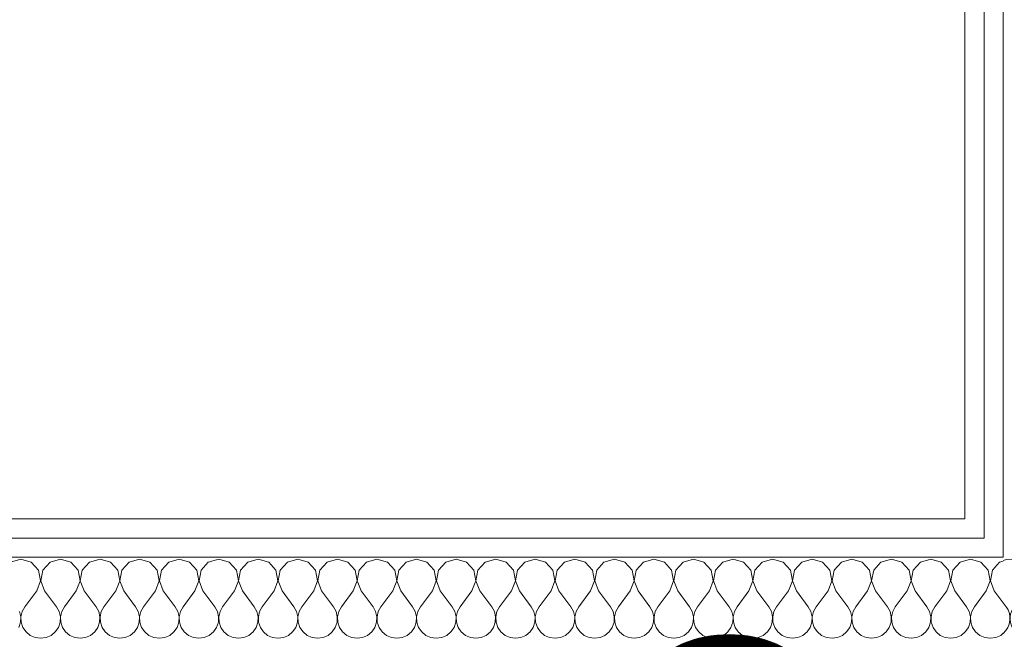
# Model space of a CAD drawing. Header units: millimetres. Extents: x -39149 to 267781, y -2340 to 58540.
# Tile 108 of 244: x 34678 to 35294, y 6174 to 6562. Entities that reach past the tile are written whole.
import ezdxf
from ezdxf.enums import TextEntityAlignment as Align

# ---------------------------------------------------------------- set-up
doc = ezdxf.new("R2010")
doc.units = ezdxf.units.MM
doc.header["$LTSCALE"] = 100
doc.header["$MEASUREMENT"] = 0
for name, color, linetype in [('22 C Binnenwanden', 7, 'Continuous'), ('22 C Binnenwanden Doorsnede-arcering', 7, 'Continuous'), ('22 C Binnenwanden Laagscheidingslijnen', 7, 'Continuous'), ('EL6121--', 3, 'Continuous')]:
    doc.layers.add(name, color=color, linetype=linetype)
doc.styles.add('STABICAD-018', font='ISOCP.SHX', dxfattribs={"height": 1.8})

# ---------------------------------------------------------------- blocks, each defined once
blk = doc.blocks.new('*X960')
at = {"layer": '22 C Binnenwanden Doorsnede-arcering', "color": 8, "linetype": 'Continuous', "lineweight": 0}
for p, q in [((35308, 6204.68), (35300.57, 6194.78)), ((35312.95, 6204.68), (35320.38, 6194.78)), ((35332.76, 6204.68), (35325.33, 6194.78)), ((35337.71, 6204.68), (35345.14, 6194.78)), ((35293.88, 6197.1), (35295.62, 6194.78))]:
    blk.add_line(p, q, dxfattribs=at)
for centre, start, end in [((35298.1, 6212.11), 323.1301, 109.92211), ((35322.86, 6212.11), 323.1301, 216.8699), ((35347.62, 6212.11), 98.0908, 216.8699), ((35285.71, 6187.35), 311.24329, 36.8699), ((35310.48, 6187.35), 143.1301, 270), ((35310.48, 6187.35), 270, 36.8699), ((35335.24, 6187.35), 143.1301, 270), ((35335.24, 6187.35), 30.76666, 36.8699), ((35335.24, 6187.35), 270, 329.23334)]:
    blk.add_arc(centre, 12.38, start, end, dxfattribs=at)
blk = doc.blocks.new('*X961')
at = {"layer": '22 C Binnenwanden Doorsnede-arcering', "color": 8, "linetype": 'Continuous', "lineweight": 0}
for p, q in [((34679.05, 6224.49), (34672.54, 6222.64)), ((34685.56, 6222.64), (34679.05, 6224.49)), ((34703.81, 6224.49), (34697.3, 6222.64)), ((34710.32, 6222.64), (34703.81, 6224.49)), ((34728.57, 6224.49), (34722.06, 6222.64)), ((34735.08, 6222.64), (34728.57, 6224.49)), ((34753.33, 6224.49), (34746.82, 6222.64)), ((34759.84, 6222.64), (34753.33, 6224.49)), ((34778.1, 6224.49), (34771.59, 6222.64)), ((34784.6, 6222.64), (34778.1, 6224.49)), ((34802.86, 6224.49), (34796.35, 6222.64)), ((34809.37, 6222.64), (34802.86, 6224.49)), ((34827.62, 6224.49), (34821.11, 6222.64)), ((34834.13, 6222.64), (34827.62, 6224.49)), ((34852.38, 6224.49), (34845.87, 6222.64)), ((34858.89, 6222.64), (34852.38, 6224.49)), ((34877.14, 6224.49), (34870.63, 6222.64)), ((34883.65, 6222.64), (34877.14, 6224.49)), ((34901.9, 6224.49), (34895.4, 6222.64)), ((34908.41, 6222.64), (34901.9, 6224.49)), ((34926.67, 6224.49), (34920.16, 6222.64)), ((34933.18, 6222.64), (34926.67, 6224.49)), ((34951.43, 6224.49), (34944.92, 6222.64)), ((34957.94, 6222.64), (34951.43, 6224.49)), ((34976.19, 6224.49), (34969.68, 6222.64)), ((34982.7, 6222.64), (34976.19, 6224.49)), ((35000.95, 6224.49), (34994.44, 6222.64)), ((35007.46, 6222.64), (35000.95, 6224.49)), ((35025.71, 6224.49), (35019.21, 6222.64)), ((35032.22, 6222.64), (35025.71, 6224.49)), ((35050.48, 6224.49), (35043.97, 6222.64)), ((35056.99, 6222.64), (35050.48, 6224.49)), ((35075.24, 6224.49), (35068.73, 6222.64)), ((35081.75, 6222.64), (35075.24, 6224.49)), ((35100, 6224.49), (35093.49, 6222.64)), ((35106.51, 6222.64), (35100, 6224.49)), ((35124.76, 6224.49), (35118.25, 6222.64)), ((35131.27, 6222.64), (35124.76, 6224.49)), ((35149.52, 6224.49), (35143.01, 6222.64)), ((35156.03, 6222.64), (35149.52, 6224.49)), ((35174.29, 6224.49), (35167.78, 6222.64)), ((35180.79, 6222.64), (35174.29, 6224.49)), ((35199.05, 6224.49), (35192.54, 6222.64)), ((35205.56, 6222.64), (35199.05, 6224.49)), ((35223.81, 6224.49), (35217.3, 6222.64)), ((35230.32, 6222.64), (35223.81, 6224.49)), ((35248.57, 6224.49), (35242.06, 6222.64)), ((35255.08, 6222.64), (35248.57, 6224.49)), ((35273.33, 6224.49), (35266.82, 6222.64)), ((35279.84, 6222.64), (35273.33, 6224.49)), ((34690.12, 6217.65), (34685.56, 6222.64)), ((34691.38, 6211), (34690.12, 6217.65)), ((34692.74, 6217.65), (34691.48, 6211)), ((34697.3, 6222.64), (34692.74, 6217.65)), ((34714.88, 6217.65), (34710.32, 6222.64)), ((34716.14, 6211), (34714.88, 6217.65)), ((34717.5, 6217.65), (34716.24, 6211)), ((34722.06, 6222.64), (34717.5, 6217.65)), ((34739.65, 6217.65), (34735.08, 6222.64)), ((34740.9, 6211), (34739.65, 6217.65)), ((34742.26, 6217.65), (34741, 6211)), ((34746.82, 6222.64), (34742.26, 6217.65)), ((34764.41, 6217.65), (34759.84, 6222.64)), ((34765.66, 6211), (34764.41, 6217.65)), ((34767.02, 6217.65), (34765.76, 6211)), ((34771.59, 6222.64), (34767.02, 6217.65)), ((34789.17, 6217.65), (34784.6, 6222.64)), ((34790.43, 6211), (34789.17, 6217.65)), ((34791.78, 6217.65), (34790.53, 6211)), ((34796.35, 6222.64), (34791.78, 6217.65)), ((34813.93, 6217.65), (34809.37, 6222.64)), ((34815.19, 6211), (34813.93, 6217.65)), ((34816.55, 6217.65), (34815.29, 6211)), ((34821.11, 6222.64), (34816.55, 6217.65)), ((34838.69, 6217.65), (34834.13, 6222.64)), ((34839.95, 6211), (34838.69, 6217.65)), ((34841.31, 6217.65), (34840.05, 6211)), ((34845.87, 6222.64), (34841.31, 6217.65)), ((34863.45, 6217.65), (34858.89, 6222.64)), ((34864.71, 6211), (34863.45, 6217.65)), ((34866.07, 6217.65), (34864.81, 6211)), ((34870.63, 6222.64), (34866.07, 6217.65)), ((34888.22, 6217.65), (34883.65, 6222.64)), ((34889.47, 6211), (34888.22, 6217.65)), ((34890.83, 6217.65), (34889.57, 6211)), ((34895.4, 6222.64), (34890.83, 6217.65)), ((34912.98, 6217.65), (34908.41, 6222.64)), ((34914.24, 6211), (34912.98, 6217.65)), ((34915.59, 6217.65), (34914.34, 6211)), ((34920.16, 6222.64), (34915.59, 6217.65)), ((34937.74, 6217.65), (34933.18, 6222.64)), ((34939, 6211), (34937.74, 6217.65)), ((34940.35, 6217.65), (34939.1, 6211)), ((34944.92, 6222.64), (34940.35, 6217.65)), ((34962.5, 6217.65), (34957.94, 6222.64)), ((34963.76, 6211), (34962.5, 6217.65)), ((34965.12, 6217.65), (34963.86, 6211)), ((34969.68, 6222.64), (34965.12, 6217.65)), ((34987.26, 6217.65), (34982.7, 6222.64)), ((34988.52, 6211), (34987.26, 6217.65)), ((34989.88, 6217.65), (34988.62, 6211)), ((34994.44, 6222.64), (34989.88, 6217.65)), ((35012.03, 6217.65), (35007.46, 6222.64)), ((35013.28, 6211), (35012.03, 6217.65)), ((35014.64, 6217.65), (35013.38, 6211)), ((35019.21, 6222.64), (35014.64, 6217.65)), ((35036.79, 6217.65), (35032.22, 6222.64)), ((35038.05, 6211), (35036.79, 6217.65)), ((35039.4, 6217.65), (35038.15, 6211)), ((35043.97, 6222.64), (35039.4, 6217.65)), ((35061.55, 6217.65), (35056.99, 6222.64)), ((35062.81, 6211), (35061.55, 6217.65)), ((35064.16, 6217.65), (35062.91, 6211)), ((35068.73, 6222.64), (35064.16, 6217.65)), ((35086.31, 6217.65), (35081.75, 6222.64)), ((35087.57, 6211), (35086.31, 6217.65)), ((35088.93, 6217.65), (35087.67, 6211)), ((35093.49, 6222.64), (35088.93, 6217.65)), ((35111.07, 6217.65), (35106.51, 6222.64)), ((35112.33, 6211), (35111.07, 6217.65)), ((35113.69, 6217.65), (35112.43, 6211)), ((35118.25, 6222.64), (35113.69, 6217.65)), ((35135.84, 6217.65), (35131.27, 6222.64)), ((35137.09, 6211), (35135.84, 6217.65)), ((35138.45, 6217.65), (35137.19, 6211)), ((35143.01, 6222.64), (35138.45, 6217.65)), ((35160.6, 6217.65), (35156.03, 6222.64)), ((35161.85, 6211), (35160.6, 6217.65)), ((35163.21, 6217.65), (35161.95, 6211)), ((35167.78, 6222.64), (35163.21, 6217.65)), ((35185.36, 6217.65), (35180.79, 6222.64)), ((35186.62, 6211), (35185.36, 6217.65)), ((35187.97, 6217.65), (35186.72, 6211)), ((35192.54, 6222.64), (35187.97, 6217.65)), ((35210.12, 6217.65), (35205.56, 6222.64)), ((35211.38, 6211), (35210.12, 6217.65)), ((35212.74, 6217.65), (35211.48, 6211)), ((35217.3, 6222.64), (35212.74, 6217.65)), ((35234.88, 6217.65), (35230.32, 6222.64)), ((35236.14, 6211), (35234.88, 6217.65)), ((35237.5, 6217.65), (35236.24, 6211)), ((35242.06, 6222.64), (35237.5, 6217.65)), ((35259.65, 6217.65), (35255.08, 6222.64)), ((35260.9, 6211), (35259.65, 6217.65)), ((35262.26, 6217.65), (35261, 6211)), ((35266.82, 6222.64), (35262.26, 6217.65)), ((35284.41, 6217.65), (35279.84, 6222.64)), ((35285.66, 6211), (35284.41, 6217.65)), ((35287.02, 6217.65), (35285.76, 6211)), ((35291.59, 6222.64), (35287.02, 6217.65)), ((35293.88, 6223.29), (35291.59, 6222.64)), ((34688.95, 6204.68), (34691.38, 6211)), ((34691.48, 6211), (34693.9, 6204.68)), ((34713.71, 6204.68), (34716.14, 6211)), ((34716.24, 6211), (34718.67, 6204.68)), ((34738.48, 6204.68), (34740.9, 6211)), ((34741, 6211), (34743.43, 6204.68)), ((34763.24, 6204.68), (34765.66, 6211)), ((34765.76, 6211), (34768.19, 6204.68)), ((34788, 6204.68), (34790.43, 6211)), ((34790.53, 6211), (34792.95, 6204.68)), ((34812.76, 6204.68), (34815.19, 6211)), ((34815.29, 6211), (34817.71, 6204.68)), ((34837.52, 6204.68), (34839.95, 6211)), ((34840.05, 6211), (34842.48, 6204.68)), ((34862.29, 6204.68), (34864.71, 6211)), ((34864.81, 6211), (34867.24, 6204.68)), ((34887.05, 6204.68), (34889.47, 6211)), ((34889.57, 6211), (34892, 6204.68)), ((34911.81, 6204.68), (34914.24, 6211)), ((34914.34, 6211), (34916.76, 6204.68)), ((34936.57, 6204.68), (34939, 6211)), ((34939.1, 6211), (34941.52, 6204.68)), ((34961.33, 6204.68), (34963.76, 6211)), ((34963.86, 6211), (34966.29, 6204.68)), ((34986.1, 6204.68), (34988.52, 6211)), ((34988.62, 6211), (34991.05, 6204.68)), ((35010.86, 6204.68), (35013.28, 6211)), ((35013.38, 6211), (35015.81, 6204.68)), ((35035.62, 6204.68), (35038.05, 6211)), ((35038.15, 6211), (35040.57, 6204.68)), ((35060.38, 6204.68), (35062.81, 6211)), ((35062.91, 6211), (35065.33, 6204.68)), ((35085.14, 6204.68), (35087.57, 6211)), ((35087.67, 6211), (35090.1, 6204.68)), ((35109.9, 6204.68), (35112.33, 6211)), ((35112.43, 6211), (35114.86, 6204.68)), ((35134.67, 6204.68), (35137.09, 6211)), ((35137.19, 6211), (35139.62, 6204.68)), ((35159.43, 6204.68), (35161.85, 6211)), ((35161.95, 6211), (35164.38, 6204.68)), ((35184.19, 6204.68), (35186.62, 6211)), ((35186.72, 6211), (35189.14, 6204.68)), ((35208.95, 6204.68), (35211.38, 6211)), ((35211.48, 6211), (35213.9, 6204.68)), ((35233.71, 6204.68), (35236.14, 6211)), ((35236.24, 6211), (35238.67, 6204.68)), ((35258.48, 6204.68), (35260.9, 6211)), ((35261, 6211), (35263.43, 6204.68)), ((35283.24, 6204.68), (35285.66, 6211)), ((35285.76, 6211), (35288.19, 6204.68)), ((34688.95, 6204.68), (34681.52, 6194.78)), ((34693.9, 6204.68), (34701.33, 6194.78)), ((34713.71, 6204.68), (34706.29, 6194.78)), ((34718.67, 6204.68), (34726.1, 6194.78)), ((34738.48, 6204.68), (34731.05, 6194.78)), ((34743.43, 6204.68), (34750.86, 6194.78)), ((34763.24, 6204.68), (34755.81, 6194.78)), ((34768.19, 6204.68), (34775.62, 6194.78)), ((34788, 6204.68), (34780.57, 6194.78)), ((34792.95, 6204.68), (34800.38, 6194.78)), ((34812.76, 6204.68), (34805.33, 6194.78)), ((34817.71, 6204.68), (34825.14, 6194.78)), ((34837.52, 6204.68), (34830.1, 6194.78)), ((34842.48, 6204.68), (34849.9, 6194.78)), ((34862.29, 6204.68), (34854.86, 6194.78)), ((34867.24, 6204.68), (34874.67, 6194.78)), ((34887.05, 6204.68), (34879.62, 6194.78)), ((34892, 6204.68), (34899.43, 6194.78)), ((34911.81, 6204.68), (34904.38, 6194.78)), ((34916.76, 6204.68), (34924.19, 6194.78)), ((34936.57, 6204.68), (34929.14, 6194.78)), ((34941.52, 6204.68), (34948.95, 6194.78)), ((34961.33, 6204.68), (34953.9, 6194.78)), ((34966.29, 6204.68), (34973.71, 6194.78)), ((34986.1, 6204.68), (34978.67, 6194.78)), ((34991.05, 6204.68), (34998.48, 6194.78)), ((35010.86, 6204.68), (35003.43, 6194.78)), ((35015.81, 6204.68), (35023.24, 6194.78)), ((35035.62, 6204.68), (35028.19, 6194.78)), ((35040.57, 6204.68), (35048, 6194.78)), ((35060.38, 6204.68), (35052.95, 6194.78)), ((35065.33, 6204.68), (35072.76, 6194.78)), ((35085.14, 6204.68), (35077.71, 6194.78)), ((35090.1, 6204.68), (35097.52, 6194.78)), ((35109.9, 6204.68), (35102.48, 6194.78)), ((35114.86, 6204.68), (35122.29, 6194.78)), ((35134.67, 6204.68), (35127.24, 6194.78)), ((35139.62, 6204.68), (35147.05, 6194.78)), ((35159.43, 6204.68), (35152, 6194.78)), ((35164.38, 6204.68), (35171.81, 6194.78)), ((35184.19, 6204.68), (35176.76, 6194.78)), ((35189.14, 6204.68), (35196.57, 6194.78)), ((35208.95, 6204.68), (35201.52, 6194.78)), ((35213.9, 6204.68), (35221.33, 6194.78)), ((35233.71, 6204.68), (35226.29, 6194.78)), ((35238.67, 6204.68), (35246.1, 6194.78)), ((35258.48, 6204.68), (35251.05, 6194.78)), ((35263.43, 6204.68), (35270.86, 6194.78)), ((35283.24, 6204.68), (35275.81, 6194.78)), ((35288.19, 6204.68), (35293.88, 6197.1)), ((34681.52, 6194.78), (34679.87, 6191.79)), ((34702.99, 6191.79), (34701.33, 6194.78)), ((34706.29, 6194.78), (34704.63, 6191.79)), ((34727.75, 6191.79), (34726.1, 6194.78)), ((34731.05, 6194.78), (34729.39, 6191.79)), ((34752.51, 6191.79), (34750.86, 6194.78)), ((34755.81, 6194.78), (34754.16, 6191.79)), ((34777.27, 6191.79), (34775.62, 6194.78)), ((34780.57, 6194.78), (34778.92, 6191.79)), ((34802.03, 6191.79), (34800.38, 6194.78)), ((34805.33, 6194.78), (34803.68, 6191.79)), ((34826.8, 6191.79), (34825.14, 6194.78)), ((34830.1, 6194.78), (34828.44, 6191.79)), ((34851.56, 6191.79), (34849.9, 6194.78)), ((34854.86, 6194.78), (34853.2, 6191.79)), ((34876.32, 6191.79), (34874.67, 6194.78)), ((34879.62, 6194.78), (34877.97, 6191.79)), ((34901.08, 6191.79), (34899.43, 6194.78)), ((34904.38, 6194.78), (34902.73, 6191.79)), ((34925.84, 6191.79), (34924.19, 6194.78)), ((34929.14, 6194.78), (34927.49, 6191.79)), ((34950.61, 6191.79), (34948.95, 6194.78)), ((34953.9, 6194.78), (34952.25, 6191.79)), ((34975.37, 6191.79), (34973.71, 6194.78)), ((34978.67, 6194.78), (34977.01, 6191.79)), ((35000.13, 6191.79), (34998.48, 6194.78)), ((35003.43, 6194.78), (35001.78, 6191.79)), ((35024.89, 6191.79), (35023.24, 6194.78)), ((35028.19, 6194.78), (35026.54, 6191.79)), ((35049.65, 6191.79), (35048, 6194.78)), ((35052.95, 6194.78), (35051.3, 6191.79)), ((35074.41, 6191.79), (35072.76, 6194.78)), ((35077.71, 6194.78), (35076.06, 6191.79)), ((35099.18, 6191.79), (35097.52, 6194.78)), ((35102.48, 6194.78), (35100.82, 6191.79)), ((35123.94, 6191.79), (35122.29, 6194.78)), ((35127.24, 6194.78), (35125.59, 6191.79)), ((35148.7, 6191.79), (35147.05, 6194.78)), ((35152, 6194.78), (35150.35, 6191.79)), ((35173.46, 6191.79), (35171.81, 6194.78)), ((35176.76, 6194.78), (35175.11, 6191.79)), ((35198.22, 6191.79), (35196.57, 6194.78)), ((35201.52, 6194.78), (35199.87, 6191.79)), ((35222.99, 6191.79), (35221.33, 6194.78)), ((35226.29, 6194.78), (35224.63, 6191.79)), ((35247.75, 6191.79), (35246.1, 6194.78)), ((35251.05, 6194.78), (35249.39, 6191.79)), ((35272.51, 6191.79), (35270.86, 6194.78)), ((35275.81, 6194.78), (35274.16, 6191.79)), ((34679, 6188.46), (34678.22, 6191.79)), ((34678.83, 6185.05), (34679, 6188.46)), ((34679.87, 6191.79), (34679.1, 6188.46)), ((34679.1, 6188.46), (34679.26, 6185.05)), ((34703.76, 6188.46), (34702.99, 6191.79)), ((34703.59, 6185.05), (34703.76, 6188.46)), ((34704.63, 6191.79), (34703.86, 6188.46)), ((34703.86, 6188.46), (34704.03, 6185.05)), ((34728.52, 6188.46), (34727.75, 6191.79)), ((34728.36, 6185.05), (34728.52, 6188.46)), ((34729.39, 6191.79), (34728.62, 6188.46)), ((34728.62, 6188.46), (34728.79, 6185.05)), ((34753.28, 6188.46), (34752.51, 6191.79)), ((34753.12, 6185.05), (34753.28, 6188.46)), ((34754.16, 6191.79), (34753.38, 6188.46)), ((34753.38, 6188.46), (34753.55, 6185.05)), ((34778.05, 6188.46), (34777.27, 6191.79)), ((34777.88, 6185.05), (34778.05, 6188.46)), ((34778.92, 6191.79), (34778.15, 6188.46)), ((34778.15, 6188.46), (34778.31, 6185.05)), ((34802.81, 6188.46), (34802.03, 6191.79)), ((34802.64, 6185.05), (34802.81, 6188.46)), ((34803.68, 6191.79), (34802.91, 6188.46)), ((34802.91, 6188.46), (34803.07, 6185.05)), ((34827.57, 6188.46), (34826.8, 6191.79)), ((34827.4, 6185.05), (34827.57, 6188.46)), ((34828.44, 6191.79), (34827.67, 6188.46)), ((34827.67, 6188.46), (34827.83, 6185.05)), ((34852.33, 6188.46), (34851.56, 6191.79)), ((34852.17, 6185.05), (34852.33, 6188.46)), ((34853.2, 6191.79), (34852.43, 6188.46)), ((34852.43, 6188.46), (34852.6, 6185.05)), ((34877.09, 6188.46), (34876.32, 6191.79)), ((34876.93, 6185.05), (34877.09, 6188.46)), ((34877.97, 6191.79), (34877.19, 6188.46)), ((34877.19, 6188.46), (34877.36, 6185.05)), ((34901.85, 6188.46), (34901.08, 6191.79)), ((34901.69, 6185.05), (34901.85, 6188.46)), ((34902.73, 6191.79), (34901.95, 6188.46)), ((34901.95, 6188.46), (34902.12, 6185.05)), ((34926.62, 6188.46), (34925.84, 6191.79)), ((34926.45, 6185.05), (34926.62, 6188.46)), ((34927.49, 6191.79), (34926.72, 6188.46)), ((34926.72, 6188.46), (34926.88, 6185.05)), ((34951.38, 6188.46), (34950.61, 6191.79)), ((34951.21, 6185.05), (34951.38, 6188.46)), ((34952.25, 6191.79), (34951.48, 6188.46)), ((34951.48, 6188.46), (34951.64, 6185.05)), ((34976.14, 6188.46), (34975.37, 6191.79)), ((34975.97, 6185.05), (34976.14, 6188.46)), ((34977.01, 6191.79), (34976.24, 6188.46)), ((34976.24, 6188.46), (34976.41, 6185.05)), ((35000.9, 6188.46), (35000.13, 6191.79)), ((35000.74, 6185.05), (35000.9, 6188.46)), ((35001.78, 6191.79), (35001, 6188.46)), ((35001, 6188.46), (35001.17, 6185.05)), ((35025.66, 6188.46), (35024.89, 6191.79)), ((35025.5, 6185.05), (35025.66, 6188.46)), ((35026.54, 6191.79), (35025.76, 6188.46)), ((35025.76, 6188.46), (35025.93, 6185.05)), ((35050.43, 6188.46), (35049.65, 6191.79)), ((35050.26, 6185.05), (35050.43, 6188.46)), ((35051.3, 6191.79), (35050.53, 6188.46)), ((35050.53, 6188.46), (35050.69, 6185.05)), ((35075.19, 6188.46), (35074.41, 6191.79)), ((35075.02, 6185.05), (35075.19, 6188.46)), ((35076.06, 6191.79), (35075.29, 6188.46)), ((35075.29, 6188.46), (35075.45, 6185.05)), ((35099.95, 6188.46), (35099.18, 6191.79)), ((35099.78, 6185.05), (35099.95, 6188.46)), ((35100.82, 6191.79), (35100.05, 6188.46)), ((35100.05, 6188.46), (35100.22, 6185.05)), ((35124.71, 6188.46), (35123.94, 6191.79)), ((35124.55, 6185.05), (35124.71, 6188.46)), ((35125.59, 6191.79), (35124.81, 6188.46)), ((35124.81, 6188.46), (35124.98, 6185.05)), ((35149.47, 6188.46), (35148.7, 6191.79)), ((35149.31, 6185.05), (35149.47, 6188.46)), ((35150.35, 6191.79), (35149.57, 6188.46)), ((35149.57, 6188.46), (35149.74, 6185.05)), ((35174.24, 6188.46), (35173.46, 6191.79)), ((35174.07, 6185.05), (35174.24, 6188.46)), ((35175.11, 6191.79), (35174.34, 6188.46)), ((35174.34, 6188.46), (35174.5, 6185.05)), ((35199, 6188.46), (35198.22, 6191.79)), ((35198.83, 6185.05), (35199, 6188.46)), ((35199.87, 6191.79), (35199.1, 6188.46)), ((35199.1, 6188.46), (35199.26, 6185.05)), ((35223.76, 6188.46), (35222.99, 6191.79)), ((35223.59, 6185.05), (35223.76, 6188.46)), ((35224.63, 6191.79), (35223.86, 6188.46)), ((35223.86, 6188.46), (35224.03, 6185.05)), ((35248.52, 6188.46), (35247.75, 6191.79)), ((35248.36, 6185.05), (35248.52, 6188.46)), ((35249.39, 6191.79), (35248.62, 6188.46)), ((35248.62, 6188.46), (35248.79, 6185.05)), ((35273.28, 6188.46), (35272.51, 6191.79)), ((35273.12, 6185.05), (35273.28, 6188.46)), ((35274.16, 6191.79), (35273.38, 6188.46)), ((35273.38, 6188.46), (35273.55, 6185.05)), ((34677.74, 6181.81), (34678.83, 6185.05)), ((34679.26, 6185.05), (34680.35, 6181.81)), ((34680.35, 6181.81), (34682.29, 6179)), ((34700.57, 6179), (34702.5, 6181.81)), ((34702.5, 6181.81), (34703.59, 6185.05)), ((34704.03, 6185.05), (34705.12, 6181.81)), ((34705.12, 6181.81), (34707.05, 6179)), ((34725.33, 6179), (34727.26, 6181.81)), ((34727.26, 6181.81), (34728.36, 6185.05)), ((34728.79, 6185.05), (34729.88, 6181.81)), ((34729.88, 6181.81), (34731.81, 6179)), ((34750.09, 6179), (34752.03, 6181.81)), ((34752.03, 6181.81), (34753.12, 6185.05)), ((34753.55, 6185.05), (34754.64, 6181.81)), ((34754.64, 6181.81), (34756.57, 6179)), ((34774.85, 6179), (34776.79, 6181.81)), ((34776.79, 6181.81), (34777.88, 6185.05)), ((34778.31, 6185.05), (34779.4, 6181.81)), ((34779.4, 6181.81), (34781.34, 6179)), ((34799.62, 6179), (34801.55, 6181.81)), ((34801.55, 6181.81), (34802.64, 6185.05)), ((34803.07, 6185.05), (34804.16, 6181.81)), ((34804.16, 6181.81), (34806.1, 6179)), ((34824.38, 6179), (34826.31, 6181.81)), ((34826.31, 6181.81), (34827.4, 6185.05)), ((34827.83, 6185.05), (34828.93, 6181.81)), ((34828.93, 6181.81), (34830.86, 6179)), ((34849.14, 6179), (34851.07, 6181.81)), ((34851.07, 6181.81), (34852.17, 6185.05)), ((34852.6, 6185.05), (34853.69, 6181.81)), ((34853.69, 6181.81), (34855.62, 6179)), ((34873.9, 6179), (34875.84, 6181.81)), ((34875.84, 6181.81), (34876.93, 6185.05)), ((34877.36, 6185.05), (34878.45, 6181.81)), ((34878.45, 6181.81), (34880.38, 6179)), ((34898.66, 6179), (34900.6, 6181.81)), ((34900.6, 6181.81), (34901.69, 6185.05)), ((34902.12, 6185.05), (34903.21, 6181.81)), ((34903.21, 6181.81), (34905.15, 6179)), ((34923.43, 6179), (34925.36, 6181.81)), ((34925.36, 6181.81), (34926.45, 6185.05)), ((34926.88, 6185.05), (34927.97, 6181.81)), ((34927.97, 6181.81), (34929.91, 6179)), ((34948.19, 6179), (34950.12, 6181.81)), ((34950.12, 6181.81), (34951.21, 6185.05)), ((34951.64, 6185.05), (34952.74, 6181.81)), ((34952.74, 6181.81), (34954.67, 6179)), ((34972.95, 6179), (34974.88, 6181.81)), ((34974.88, 6181.81), (34975.97, 6185.05)), ((34976.41, 6185.05), (34977.5, 6181.81)), ((34977.5, 6181.81), (34979.43, 6179)), ((34997.71, 6179), (34999.65, 6181.81)), ((34999.65, 6181.81), (35000.74, 6185.05)), ((35001.17, 6185.05), (35002.26, 6181.81)), ((35002.26, 6181.81), (35004.19, 6179)), ((35022.47, 6179), (35024.41, 6181.81)), ((35024.41, 6181.81), (35025.5, 6185.05)), ((35025.93, 6185.05), (35027.02, 6181.81)), ((35027.02, 6181.81), (35028.96, 6179)), ((35047.23, 6179), (35049.17, 6181.81)), ((35049.17, 6181.81), (35050.26, 6185.05)), ((35050.69, 6185.05), (35051.78, 6181.81)), ((35051.78, 6181.81), (35053.72, 6179)), ((35072, 6179), (35073.93, 6181.81)), ((35073.93, 6181.81), (35075.02, 6185.05)), ((35075.45, 6185.05), (35076.55, 6181.81)), ((35076.55, 6181.81), (35078.48, 6179)), ((35096.76, 6179), (35098.69, 6181.81)), ((35098.69, 6181.81), (35099.78, 6185.05)), ((35100.22, 6185.05), (35101.31, 6181.81)), ((35101.31, 6181.81), (35103.24, 6179)), ((35121.52, 6179), (35123.45, 6181.81)), ((35123.45, 6181.81), (35124.55, 6185.05)), ((35124.98, 6185.05), (35126.07, 6181.81)), ((35126.07, 6181.81), (35128, 6179)), ((35146.28, 6179), (35148.22, 6181.81)), ((35148.22, 6181.81), (35149.31, 6185.05)), ((35149.74, 6185.05), (35150.83, 6181.81)), ((35150.83, 6181.81), (35152.77, 6179)), ((35171.04, 6179), (35172.98, 6181.81)), ((35172.98, 6181.81), (35174.07, 6185.05)), ((35174.5, 6185.05), (35175.59, 6181.81)), ((35175.59, 6181.81), (35177.53, 6179)), ((35195.81, 6179), (35197.74, 6181.81)), ((35197.74, 6181.81), (35198.83, 6185.05)), ((35199.26, 6185.05), (35200.35, 6181.81)), ((35200.35, 6181.81), (35202.29, 6179)), ((35220.57, 6179), (35222.5, 6181.81)), ((35222.5, 6181.81), (35223.59, 6185.05)), ((35224.03, 6185.05), (35225.12, 6181.81)), ((35225.12, 6181.81), (35227.05, 6179)), ((35245.33, 6179), (35247.26, 6181.81)), ((35247.26, 6181.81), (35248.36, 6185.05)), ((35248.79, 6185.05), (35249.88, 6181.81)), ((35249.88, 6181.81), (35251.81, 6179)), ((35270.09, 6179), (35272.03, 6181.81)), ((35272.03, 6181.81), (35273.12, 6185.05)), ((35273.55, 6185.05), (35274.64, 6181.81)), ((35274.64, 6181.81), (35276.57, 6179)), ((34682.29, 6179), (34684.92, 6176.82)), ((34684.92, 6176.82), (34688.05, 6175.44)), ((34688.05, 6175.44), (34691.43, 6174.97)), ((34691.43, 6174.97), (34694.81, 6175.44)), ((34694.81, 6175.44), (34697.94, 6176.82)), ((34697.94, 6176.82), (34700.57, 6179)), ((34707.05, 6179), (34709.68, 6176.82)), ((34709.68, 6176.82), (34712.81, 6175.44)), ((34712.81, 6175.44), (34716.19, 6174.97)), ((34716.19, 6174.97), (34719.57, 6175.44)), ((34719.57, 6175.44), (34722.7, 6176.82)), ((34722.7, 6176.82), (34725.33, 6179)), ((34731.81, 6179), (34734.44, 6176.82)), ((34734.44, 6176.82), (34737.57, 6175.44)), ((34737.57, 6175.44), (34740.95, 6174.97)), ((34740.95, 6174.97), (34744.34, 6175.44)), ((34744.34, 6175.44), (34747.46, 6176.82)), ((34747.46, 6176.82), (34750.09, 6179)), ((34756.57, 6179), (34759.21, 6176.82)), ((34759.21, 6176.82), (34762.33, 6175.44)), ((34762.33, 6175.44), (34765.71, 6174.97)), ((34765.71, 6174.97), (34769.1, 6175.44)), ((34769.1, 6175.44), (34772.22, 6176.82)), ((34772.22, 6176.82), (34774.85, 6179)), ((34781.34, 6179), (34783.97, 6176.82)), ((34783.97, 6176.82), (34787.09, 6175.44)), ((34787.09, 6175.44), (34790.48, 6174.97)), ((34790.48, 6174.97), (34793.86, 6175.44)), ((34793.86, 6175.44), (34796.99, 6176.82)), ((34796.99, 6176.82), (34799.62, 6179)), ((34806.1, 6179), (34808.73, 6176.82)), ((34808.73, 6176.82), (34811.85, 6175.44)), ((34811.85, 6175.44), (34815.24, 6174.97)), ((34815.24, 6174.97), (34818.62, 6175.44)), ((34818.62, 6175.44), (34821.75, 6176.82)), ((34821.75, 6176.82), (34824.38, 6179)), ((34830.86, 6179), (34833.49, 6176.82)), ((34833.49, 6176.82), (34836.62, 6175.44)), ((34836.62, 6175.44), (34840, 6174.97)), ((34840, 6174.97), (34843.38, 6175.44)), ((34843.38, 6175.44), (34846.51, 6176.82)), ((34846.51, 6176.82), (34849.14, 6179)), ((34855.62, 6179), (34858.25, 6176.82)), ((34858.25, 6176.82), (34861.38, 6175.44)), ((34861.38, 6175.44), (34864.76, 6174.97)), ((34864.76, 6174.97), (34868.15, 6175.44)), ((34868.15, 6175.44), (34871.27, 6176.82)), ((34871.27, 6176.82), (34873.9, 6179)), ((34880.38, 6179), (34883.01, 6176.82)), ((34883.01, 6176.82), (34886.14, 6175.44)), ((34886.14, 6175.44), (34889.52, 6174.97)), ((34889.52, 6174.97), (34892.91, 6175.44)), ((34892.91, 6175.44), (34896.03, 6176.82)), ((34896.03, 6176.82), (34898.66, 6179)), ((34905.15, 6179), (34907.78, 6176.82)), ((34907.78, 6176.82), (34910.9, 6175.44)), ((34910.9, 6175.44), (34914.29, 6174.97)), ((34914.29, 6174.97), (34917.67, 6175.44)), ((34917.67, 6175.44), (34920.79, 6176.82)), ((34920.79, 6176.82), (34923.43, 6179)), ((34929.91, 6179), (34932.54, 6176.82)), ((34932.54, 6176.82), (34935.66, 6175.44)), ((34935.66, 6175.44), (34939.05, 6174.97)), ((34939.05, 6174.97), (34942.43, 6175.44)), ((34942.43, 6175.44), (34945.56, 6176.82)), ((34945.56, 6176.82), (34948.19, 6179)), ((34954.67, 6179), (34957.3, 6176.82)), ((34957.3, 6176.82), (34960.43, 6175.44)), ((34960.43, 6175.44), (34963.81, 6174.97)), ((34963.81, 6174.97), (34967.19, 6175.44)), ((34967.19, 6175.44), (34970.32, 6176.82)), ((34970.32, 6176.82), (34972.95, 6179)), ((34979.43, 6179), (34982.06, 6176.82)), ((34982.06, 6176.82), (34985.19, 6175.44)), ((34985.19, 6175.44), (34988.57, 6174.97)), ((34988.57, 6174.97), (34991.95, 6175.44)), ((34991.95, 6175.44), (34995.08, 6176.82)), ((34995.08, 6176.82), (34997.71, 6179)), ((35004.19, 6179), (35006.82, 6176.82)), ((35006.82, 6176.82), (35009.95, 6175.44)), ((35009.95, 6175.44), (35013.33, 6174.97)), ((35013.33, 6174.97), (35016.72, 6175.44)), ((35016.72, 6175.44), (35019.84, 6176.82)), ((35019.84, 6176.82), (35022.47, 6179)), ((35028.96, 6179), (35031.59, 6176.82)), ((35031.59, 6176.82), (35034.71, 6175.44)), ((35034.71, 6175.44), (35038.1, 6174.97)), ((35038.1, 6174.97), (35041.48, 6175.44)), ((35041.48, 6175.44), (35044.6, 6176.82)), ((35044.6, 6176.82), (35047.23, 6179)), ((35053.72, 6179), (35056.35, 6176.82)), ((35056.35, 6176.82), (35059.47, 6175.44)), ((35059.47, 6175.44), (35062.86, 6174.97)), ((35062.86, 6174.97), (35066.24, 6175.44)), ((35066.24, 6175.44), (35069.37, 6176.82)), ((35069.37, 6176.82), (35072, 6179)), ((35078.48, 6179), (35081.11, 6176.82)), ((35081.11, 6176.82), (35084.24, 6175.44)), ((35084.24, 6175.44), (35087.62, 6174.97)), ((35087.62, 6174.97), (35091, 6175.44)), ((35091, 6175.44), (35094.13, 6176.82)), ((35094.13, 6176.82), (35096.76, 6179)), ((35103.24, 6179), (35105.87, 6176.82)), ((35105.87, 6176.82), (35109, 6175.44)), ((35109, 6175.44), (35112.38, 6174.97)), ((35112.38, 6174.97), (35115.76, 6175.44)), ((35115.76, 6175.44), (35118.89, 6176.82)), ((35118.89, 6176.82), (35121.52, 6179)), ((35128, 6179), (35130.63, 6176.82)), ((35130.63, 6176.82), (35133.76, 6175.44)), ((35133.76, 6175.44), (35137.14, 6174.97)), ((35137.14, 6174.97), (35140.53, 6175.44)), ((35140.53, 6175.44), (35143.65, 6176.82)), ((35143.65, 6176.82), (35146.28, 6179)), ((35152.77, 6179), (35155.4, 6176.82)), ((35155.4, 6176.82), (35158.52, 6175.44)), ((35158.52, 6175.44), (35161.9, 6174.97)), ((35161.9, 6174.97), (35165.29, 6175.44)), ((35165.29, 6175.44), (35168.41, 6176.82)), ((35168.41, 6176.82), (35171.04, 6179)), ((35177.53, 6179), (35180.16, 6176.82)), ((35180.16, 6176.82), (35183.28, 6175.44)), ((35183.28, 6175.44), (35186.67, 6174.97)), ((35186.67, 6174.97), (35190.05, 6175.44)), ((35190.05, 6175.44), (35193.18, 6176.82)), ((35193.18, 6176.82), (35195.81, 6179)), ((35202.29, 6179), (35204.92, 6176.82)), ((35204.92, 6176.82), (35208.05, 6175.44)), ((35208.05, 6175.44), (35211.43, 6174.97)), ((35211.43, 6174.97), (35214.81, 6175.44)), ((35214.81, 6175.44), (35217.94, 6176.82)), ((35217.94, 6176.82), (35220.57, 6179)), ((35227.05, 6179), (35229.68, 6176.82)), ((35229.68, 6176.82), (35232.81, 6175.44)), ((35232.81, 6175.44), (35236.19, 6174.97)), ((35236.19, 6174.97), (35239.57, 6175.44)), ((35239.57, 6175.44), (35242.7, 6176.82)), ((35242.7, 6176.82), (35245.33, 6179)), ((35251.81, 6179), (35254.44, 6176.82)), ((35254.44, 6176.82), (35257.57, 6175.44)), ((35257.57, 6175.44), (35260.95, 6174.97)), ((35260.95, 6174.97), (35264.34, 6175.44)), ((35264.34, 6175.44), (35267.46, 6176.82)), ((35267.46, 6176.82), (35270.09, 6179)), ((35276.57, 6179), (35279.21, 6176.82)), ((35279.21, 6176.82), (35282.33, 6175.44)), ((35282.33, 6175.44), (35285.71, 6174.97)), ((35285.71, 6174.97), (35289.1, 6175.44)), ((35289.1, 6175.44), (35292.22, 6176.82)), ((35292.22, 6176.82), (35293.88, 6178.19))]:
    blk.add_line(p, q, dxfattribs=at)
blk = doc.blocks.new('Wall_360_7', base_point=(33977.57, 6199.73))
at = {"layer": '22 C Binnenwanden', "color": 8, "linetype": 'Continuous', "lineweight": 0}
blk.add_line((35269.88, 6249.73), (34261.48, 6249.73), dxfattribs=at)
at = {"layer": '22 C Binnenwanden Laagscheidingslijnen', "color": 8, "linetype": 'Continuous', "lineweight": 0}
for p, q in [((35281.88, 6249.73), (35281.88, 6237.73)), ((35293.88, 6249.73), (35293.88, 6237.73)), ((35281.88, 6237.73), (34261.48, 6237.73)), ((35293.88, 6237.73), (35293.88, 6225.73)), ((35293.88, 6225.73), (34261.48, 6225.73))]:
    blk.add_line(p, q, dxfattribs=at)
at = {"layer": '22 C Binnenwanden', "color": 1, "lineweight": 0}
for name in ['*X961', '*X960']:
    blk.add_blockref(name, (0, 0), dxfattribs=at)
blk = doc.blocks.new('Wall_363_7', base_point=(35319.88, 6199.73))
at = {"layer": '22 C Binnenwanden', "color": 8, "linetype": 'Continuous', "lineweight": 0}
blk.add_line((35269.88, 6850), (35269.88, 6249.73), dxfattribs=at)
at = {"layer": '22 C Binnenwanden Laagscheidingslijnen', "color": 8, "linetype": 'Continuous', "lineweight": 0}
for p, q in [((35281.88, 6850), (35281.88, 6249.73)), ((35293.88, 6850), (35293.88, 6249.73))]:
    blk.add_line(p, q, dxfattribs=at)
blk = doc.blocks.new('E00005')
at = {"color": 0, "linetype": 'Continuous', "const_width": 0.75}
blk.add_lwpolyline([(-0.375, 1.75, 1), (0.375, 1.75, 1)], format="xyb", close=True, dxfattribs=at)
at = {"color": 0, "linetype": 'Continuous'}
blk.add_circle((0, 1.75), 0.75, dxfattribs=at)
at = {"color": 0, "linetype": 'Continuous', "style": 'STABICAD-018'}
blk.add_attdef('ARTICLECODE', text='', height=1.8, dxfattribs=at).set_placement((0, 0), align=Align.MIDDLE)

msp = doc.modelspace()

# ---------------------------------------------------------------- block references
at = {"layer": '22 C Binnenwanden', "color": 1, "lineweight": 0}
for name, p in [('Wall_363_7', (35319.88, 6199.73)), ('Wall_360_7', (33977.57, 6199.73))]:
    msp.add_blockref(name, p, dxfattribs=at)
at = {"layer": 'EL6121--', "linetype": 'Continuous', "xscale": 100, "yscale": 100, "rotation": 134.9999999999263}
msp.add_blockref('E00005', (35246.05, 6226.07), dxfattribs=at)

doc.saveas('drawing.dxf')
